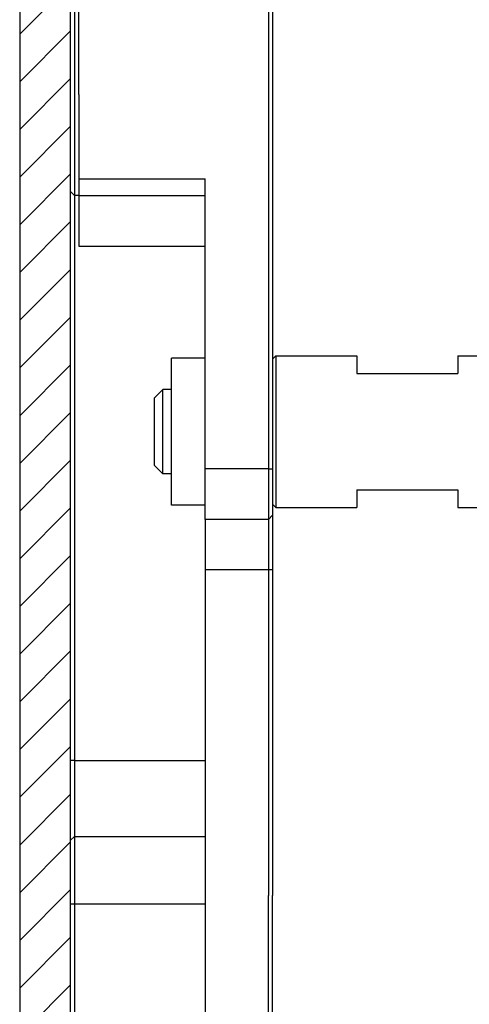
# Model space of a CAD drawing. Extents: x -401 to 590, y -380 to 320.
# Tile 12 of 54: x 248 to 274, y 12 to 70. Entities that reach past the tile are written whole.
import ezdxf

# ---------------------------------------------------------------- set-up
doc = ezdxf.new("R2010")
doc.units = 0
doc.linetypes.add('DASHED', pattern=[15, 7, -8])
doc.layers.get('0').update_dxf_attribs({"linetype": 'CONTINUOUS'})
doc.layers.add('1', color=7, linetype='CONTINUOUS')

# ---------------------------------------------------------------- blocks, each defined once
blk = doc.blocks.new('SPACER__113', base_point=(255.779, 41.514))
at = {"color": 7, "linetype": 'CONTINUOUS'}
for p, q in [((262.779, 50.314), (262.979, 50.514)), ((262.979, 50.514), (262.979, 41.514)), ((262.979, 50.514), (267.779, 50.514)), ((267.779, 50.514), (267.779, 49.464)), ((273.779, 50.514), (273.779, 49.464)), ((273.779, 50.514), (285.239, 50.514)), ((285.239, 50.514), (285.239, 42.114)), ((285.439, 50.314), (285.239, 50.514)), ((267.779, 49.464), (273.779, 49.464)), ((255.779, 48.014), (256.279, 48.514)), ((256.279, 43.514), (256.279, 48.514)), ((256.779, 48.514), (256.279, 48.514)), ((255.779, 44.014), (255.779, 48.014)), ((255.779, 44.014), (256.279, 43.514)), ((256.779, 43.514), (256.279, 43.514)), ((267.779, 42.564), (267.779, 41.514)), ((267.779, 42.564), (273.779, 42.564)), ((273.779, 42.564), (273.779, 41.514)), ((262.779, 41.714), (262.979, 41.514)), ((262.979, 41.514), (267.779, 41.514)), ((273.779, 41.514), (281.459, 41.514))]:
    blk.add_line(p, q, dxfattribs=at)
at = {"color": 7, "linetype": 'DASHED'}
for p, q in [((262.779, 50.314), (262.779, 49.189)), ((285.439, 50.314), (285.439, 49.714)), ((285.439, 49.714), (285.439, 48.414)), ((262.779, 49.189), (262.779, 43.814)), ((285.439, 48.414), (285.439, 47.014)), ((285.439, 47.014), (285.439, 43.614)), ((262.779, 43.814), (262.779, 42.839)), ((285.439, 43.614), (285.439, 42.114)), ((262.779, 42.839), (262.779, 41.714))]:
    blk.add_line(p, q, dxfattribs=at)
blk = doc.blocks.new('COMMON_PARTS__122', base_point=(255.779, -67.486))
blk.add_blockref('SPACER__113', (255.779, 41.514))
blk = doc.blocks.new('0515-2043_M4X8_2', base_point=(251.279, 57.014))
at = {"color": 7, "linetype": 'DASHED'}
for p, q in [((251.279, 64.164), (251.279, 61.014)), ((251.279, 61.014), (251.279, 60.88)), ((251.279, 60.88), (251.279, 60.014)), ((258.779, 60.014), (258.779, 61.014)), ((251.279, 60.014), (252.779, 60.014)), ((251.279, 60.014), (251.279, 59.148)), ((258.779, 58.014), (258.779, 60.014)), ((251.279, 59.148), (251.279, 57.014))]:
    blk.add_line(p, q, dxfattribs=at)
blk = doc.blocks.new('SCREWS__164', base_point=(251.279, -64.136))
blk.add_blockref('0515-2043_M4X8_2', (251.279, 57.014))
blk = doc.blocks.new('E6980-24120__165', base_point=(250.779, -236.786))
at = {"color": 4, "linetype": 'DASHED'}
for p, q in [((250.779, 82.014), (250.779, 60.264)), ((251.029, 82.014), (251.029, 60.014)), ((262.529, 71.675), (262.529, 66.814)), ((262.779, 71.675), (262.779, 66.814)), ((262.529, 66.814), (262.529, 49.239)), ((262.779, 66.814), (262.779, 50.314)), ((250.779, 60.264), (250.779, 35.264)), ((251.029, 60.014), (251.029, 35.014)), ((262.779, 50.314), (262.779, 49.189)), ((262.529, 49.239), (262.529, 43.814)), ((262.779, 49.189), (262.779, 43.814)), ((255.779, 44.014), (255.779, 48.014)), ((262.529, 43.814), (262.529, 42.789)), ((262.779, 43.814), (262.779, 42.839)), ((262.529, 42.789), (262.529, 40.814)), ((262.779, 42.839), (262.779, 41.714)), ((262.779, 41.714), (262.779, 41.064)), ((262.779, 41.064), (262.779, 37.814)), ((262.529, 40.814), (262.529, 37.814)), ((262.529, 37.814), (262.529, 18.514)), ((262.779, 37.814), (262.779, 18.514)), ((250.779, 35.264), (250.779, 30.514)), ((251.029, 35.014), (251.029, 30.514)), ((250.779, 30.514), (250.779, 26.514)), ((251.029, 30.514), (251.029, 26.514)), ((250.779, 26.514), (250.779, 21.764)), ((251.029, 26.514), (251.029, 22.014)), ((250.779, 21.764), (250.779, 18.014)), ((251.029, 22.014), (251.029, 18.014)), ((262.529, 14.014), (262.529, 18.514)), ((262.779, 13.764), (262.779, 18.514)), ((250.779, 18.014), (250.779, 8.514)), ((251.029, 18.014), (251.029, 8.514)), ((262.529, 10.014), (262.529, 14.014)), ((262.779, 10.014), (262.779, 13.764))]:
    blk.add_line(p, q, dxfattribs=at)
blk = doc.blocks.new('E6980-24991_2__166', base_point=(251.279, -69.486))
at = {"color": 7, "linetype": 'DASHED'}
for p, q in [((251.279, 67.014), (251.279, 69.514)), ((251.279, 66.014), (251.279, 67.014)), ((251.279, 66.014), (251.279, 64.164)), ((251.279, 64.164), (251.279, 61.014)), ((251.279, 61.014), (251.279, 60.88)), ((251.279, 60.88), (251.279, 60.014)), ((251.279, 60.014), (251.279, 59.148)), ((251.279, 59.148), (251.279, 57.014))]:
    blk.add_line(p, q, dxfattribs=at)
blk = doc.blocks.new('HANDLES__167', base_point=(251.279, -69.486))
blk.add_blockref('E6980-24991_2__166', (251.279, -69.486))
blk = doc.blocks.new('E6980-64120__168', base_point=(250.779, -250.286))
for name, p in [('E6980-24120__165', (250.779, -236.786)), ('HANDLES__167', (251.279, -69.486)), ('SCREWS__164', (251.279, -64.136))]:
    blk.add_blockref(name, p)
blk = doc.blocks.new('PLATE_24160__169', base_point=(250.779, -98.386))
at = {"color": 6, "linetype": 'DASHED'}
for p, q in [((250.779, 82.014), (250.779, 60.264)), ((250.779, 60.264), (250.779, 35.264)), ((250.779, 35.264), (250.779, 30.514)), ((250.779, 30.514), (250.779, 26.514)), ((250.779, 26.514), (250.779, 21.764)), ((250.779, 21.764), (250.779, 18.014)), ((250.779, 18.014), (250.779, 8.514))]:
    blk.add_line(p, q, dxfattribs=at)
at = {"color": 6, "linetype": 'CONTINUOUS'}
for p, q in [((251.029, 82.014), (251.029, 60.014)), ((251.279, 69.514), (251.279, 76.014)), ((262.529, 71.675), (262.529, 66.814)), ((262.779, 71.675), (262.779, 66.814)), ((251.279, 67.014), (251.279, 69.514)), ((251.279, 66.014), (251.279, 67.014)), ((262.529, 66.814), (262.529, 49.239)), ((262.779, 66.814), (262.779, 50.314)), ((251.279, 66.014), (251.279, 64.164)), ((251.279, 64.164), (251.279, 61.014)), ((251.279, 61.014), (258.779, 61.014)), ((251.279, 61.014), (251.279, 60.88)), ((251.279, 60.88), (251.279, 60.014)), ((258.779, 60.014), (258.779, 61.014)), ((250.779, 60.264), (251.029, 60.014)), ((251.279, 60.014), (251.029, 60.014)), ((251.029, 60.014), (251.029, 35.014)), ((251.279, 60.014), (252.779, 60.014)), ((251.279, 60.014), (251.279, 59.148)), ((252.779, 60.014), (258.779, 60.014)), ((258.779, 58.014), (258.779, 60.014)), ((251.279, 59.148), (251.279, 57.014)), ((258.779, 57.014), (258.779, 58.014)), ((251.279, 57.014), (258.779, 57.014)), ((258.779, 50.364), (258.779, 57.014)), ((258.779, 49.214), (258.779, 50.364)), ((262.779, 50.314), (262.779, 49.189)), ((258.779, 43.814), (258.779, 49.214)), ((262.529, 49.239), (262.529, 43.814)), ((262.779, 49.189), (262.779, 43.814)), ((258.779, 42.814), (258.779, 43.814)), ((262.529, 43.814), (258.779, 43.814)), ((262.529, 43.814), (262.779, 43.814)), ((262.529, 43.814), (262.529, 42.789)), ((262.779, 43.814), (262.779, 42.839)), ((258.779, 41.664), (258.779, 42.814)), ((262.529, 42.789), (262.529, 40.814)), ((262.779, 42.839), (262.779, 41.714)), ((258.779, 40.814), (258.779, 41.664)), ((262.779, 41.714), (262.779, 41.064)), ((262.779, 41.064), (262.529, 40.814)), ((262.779, 41.064), (262.779, 37.814)), ((258.779, 40.814), (258.779, 37.814)), ((262.529, 40.814), (258.779, 40.814)), ((262.529, 40.814), (262.529, 37.814)), ((258.779, 37.814), (258.779, 26.514)), ((262.529, 37.814), (258.779, 37.814)), ((262.529, 37.814), (262.529, 18.514)), ((262.779, 37.814), (262.529, 37.814)), ((262.779, 37.814), (262.779, 18.514)), ((251.029, 35.014), (251.029, 30.514)), ((251.029, 30.514), (251.029, 26.514)), ((251.029, 26.514), (250.779, 26.514)), ((251.029, 26.514), (258.779, 26.514)), ((251.029, 26.514), (251.029, 22.014)), ((258.779, 26.514), (258.779, 22.014)), ((250.779, 21.764), (251.029, 22.014)), ((251.029, 22.014), (258.779, 22.014)), ((251.029, 22.014), (251.029, 18.014)), ((258.779, 22.014), (258.779, 18.014)), ((262.529, 14.014), (262.529, 18.514)), ((262.779, 13.764), (262.779, 18.514)), ((250.779, 18.014), (251.029, 18.014)), ((251.029, 18.014), (258.779, 18.014)), ((251.029, 18.014), (251.029, 8.514)), ((258.779, 18.014), (258.779, -17.486)), ((262.529, 10.014), (262.529, 14.014)), ((262.779, 10.014), (262.779, 13.764))]:
    blk.add_line(p, q, dxfattribs=at)
blk = doc.blocks.new('0590-1340_2__172', base_point=(256.779, 41.664))
at = {"color": 7, "linetype": 'CONTINUOUS'}
for p, q in [((256.779, 41.664), (256.779, 50.364)), ((258.779, 50.364), (256.779, 50.364)), ((258.779, 41.664), (256.779, 41.664))]:
    blk.add_line(p, q, dxfattribs=at)
at = {"color": 7, "linetype": 'DASHED'}
for p, q in [((258.779, 49.214), (258.779, 50.364)), ((258.779, 43.814), (258.779, 49.214)), ((258.779, 42.814), (258.779, 43.814)), ((258.779, 41.664), (258.779, 42.814))]:
    blk.add_line(p, q, dxfattribs=at)
blk = doc.blocks.new('INLAY_PLATE_ASSY__173', base_point=(250.779, -98.386))
for name, p in [('PLATE_24160__169', (250.779, -98.386)), ('0590-1340_2__172', (256.779, 41.664))]:
    blk.add_blockref(name, p)
blk = doc.blocks.new('INLAY_ASSY__179', base_point=(250.779, -98.386))
blk.add_blockref('INLAY_PLATE_ASSY__173', (250.779, -98.386))
blk = doc.blocks.new('DUT_BOARD__186', base_point=(247.779, -214.616))
at = {"linetype": 'CONTINUOUS'}
h = blk.add_hatch(dxfattribs=at)
h.set_pattern_fill('USER', color=1, scale=2, angle=45, pattern_type=0)
h.set_pattern_definition([(45, (0, 0), (-1.414214, 1.414214), [])])
h.paths.add_polyline_path([(250.779, 143.964), (250.779, 135.464), (250.779, 95.514), (250.779, 91.314), (250.779, 89.264), (250.779, 86.763), (250.779, 85.764), (250.779, 85.763), (250.779, 82.014), (250.779, 60.264), (250.779, 35.264), (250.779, 30.514), (250.779, 26.514), (250.779, 21.764), (250.779, 18.014), (250.779, 8.514), (250.779, 3.764), (250.779, -3.736), (250.779, -8.486), (250.779, -17.486), (250.779, -21.236), (250.779, -25.986), (250.779, -30.486), (250.779, -35.236), (250.779, -60.236), (250.779, -81.986), (250.779, -85.736), (250.779, -85.736), (250.779, -86.736), (250.779, -89.236), (250.779, -91.286), (250.779, -95.486), (250.779, -135.436), (250.779, -143.936), (250.779, -192.606), (250.779, -203.606), (250.779, -203.806), (250.779, -208.056), (250.779, -208.958), (247.779, -208.958), (247.779, 214.644), (250.779, 214.644), (250.779, 212.485), (250.779, 208.985), (250.779, 208.084), (250.779, 203.834)])
at = {"color": 1, "linetype": 'CONTINUOUS'}
for p, q in [((247.779, 214.644), (247.779, -208.958)), ((250.779, 82.014), (250.779, 60.264)), ((250.779, 60.264), (250.779, 35.264)), ((250.779, 35.264), (250.779, 30.514)), ((250.779, 30.514), (250.779, 26.514)), ((250.779, 26.514), (250.779, 21.764)), ((250.779, 21.764), (250.779, 18.014)), ((250.779, 18.014), (250.779, 8.514))]:
    blk.add_line(p, q, dxfattribs=at)
blk = doc.blocks.new('HANDLER_SOLUTION__187', base_point=(247.779, -250.286))
for name, p in [('E6980-64120__168', (250.779, -250.286)), ('DUT_BOARD__186', (247.779, -214.616)), ('INLAY_ASSY__179', (250.779, -98.386)), ('COMMON_PARTS__122', (255.779, -67.486))]:
    blk.add_blockref(name, p)
blk = doc.blocks.new('A-A', base_point=(278.459, 0.014))
blk.add_blockref('HANDLER_SOLUTION__187', (247.779, -250.286))
blk = doc.blocks.new('1', base_point=(-317.475, 450.727))
blk.add_blockref('A-A', (278.459, 0.014))

msp = doc.modelspace()

# ---------------------------------------------------------------- block references
at = {"layer": '1'}
msp.add_blockref('1', (-317.475, 450.727), dxfattribs=at)

doc.saveas('drawing.dxf')
